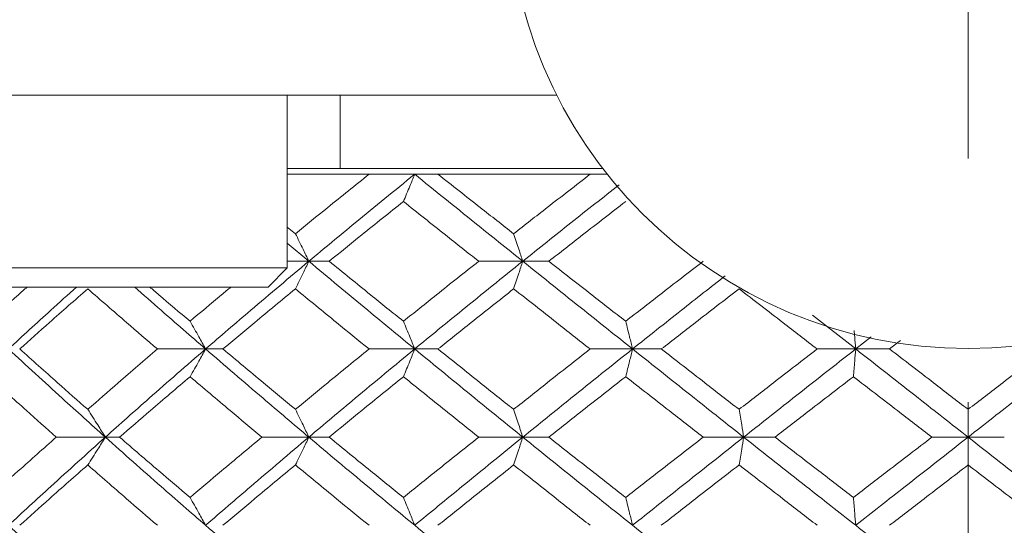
# Model space of a CAD drawing. Header units: inches. Extents: x 1.8 to 28.9, y 1.9 to 20.6.
# Tile 44 of 53: x 27.018 to 27.422, y 9.624 to 9.831. Entities that reach past the tile are written whole.
import ezdxf

# ---------------------------------------------------------------- set-up
doc = ezdxf.new("R2010")
doc.units = ezdxf.units.IN
doc.header["$MEASUREMENT"] = 0
doc.linetypes.add('CENTERX2', pattern=[0.8, 0.5, -0.1, 0.1, -0.1])

msp = doc.modelspace()

# ---------------------------------------------------------------- linework, layer by layer
at = {"color": 7, "linetype": 'CENTERX2', "lineweight": 0}
msp.add_line((27.4068, 8.17434), (27.4068, 13.99569), dxfattribs=at)
at = {"color": 7, "linetype": 'Continuous', "lineweight": 15}
for p, q in [((27.01886, 9.8003), (26.485, 9.8003)), ((27.0291, 9.8003), (27.01886, 9.8003)), ((27.23802, 9.8003), (27.0291, 9.8003)), ((27.12734, 9.72943), (27.12734, 9.8003)), ((27.14911, 9.8003), (27.14911, 9.7703)), ((27.25684, 9.7703), (27.12734, 9.7703)), ((27.16096, 9.76789), (27.12734, 9.76789)), ((27.17967, 9.76789), (27.16096, 9.76789)), ((27.18921, 9.76789), (27.17967, 9.76789)), ((27.2517, 9.76789), (27.18921, 9.76789)), ((27.25872, 9.76789), (27.2517, 9.76789)), ((27.12734, 9.74621), (27.13071, 9.74346)), ((27.12734, 9.73961), (27.13623, 9.73215)), ((27.13623, 9.73215), (27.12734, 9.73215)), ((27.13623, 9.73215), (27.14457, 9.73215)), ((27.22401, 9.73215), (27.20593, 9.73215)), ((27.22401, 9.73215), (27.23471, 9.73215)), ((27.12734, 9.72943), (26.97774, 9.72943)), ((27.11947, 9.72156), (27.12734, 9.72943)), ((27.11947, 9.72156), (26.98561, 9.72156)), ((27.343, 9.70995), (27.36065, 9.69612)), ((27.36705, 9.70112), (27.36065, 9.69612)), ((27.37901, 9.69954), (27.37454, 9.69612)), ((27.09385, 9.69612), (27.07409, 9.69612)), ((27.09385, 9.69612), (27.10097, 9.69612)), ((27.17967, 9.69612), (27.16096, 9.69612)), ((27.17967, 9.69612), (27.18921, 9.69612)), ((27.26907, 9.69612), (27.2517, 9.69612)), ((27.26907, 9.69612), (27.28088, 9.69612)), ((27.36065, 9.69612), (27.34489, 9.69612)), ((27.36065, 9.69612), (27.37454, 9.69612)), ((27.05271, 9.65992), (27.03254, 9.65992)), ((27.05271, 9.65992), (27.05857, 9.65992)), ((27.13623, 9.65992), (27.11695, 9.65992)), ((27.13623, 9.65992), (27.14457, 9.65992)), ((27.22401, 9.65992), (27.20593, 9.65992)), ((27.22401, 9.65992), (27.23471, 9.65992)), ((27.31468, 9.65992), (27.29808, 9.65992)), ((27.31468, 9.65992), (27.32755, 9.65992)), ((27.4068, 9.65992), (27.39195, 9.65992)), ((27.4068, 9.65992), (27.42165, 9.65992))]:
    msp.add_line(p, q, dxfattribs=at)
msp.add_circle((27.4068, 9.8853), 0.18898, dxfattribs=at)
for points, knots in [([(27.16096, 9.76789), (27.15528, 9.76334), (27.14513, 9.75521), (27.13512, 9.74705), (27.13071, 9.74346)], [0, 0, 0, 0, 0.559197, 1, 1, 1, 1]), ([(27.17967, 9.76789), (27.1715, 9.76125), (27.15688, 9.74936), (27.14255, 9.73742), (27.13623, 9.73215)], [0, 0, 0, 0, 0.558883, 1, 1, 1, 1]), ([(27.17504, 9.75667), (27.17548, 9.75772), (27.17637, 9.75983), (27.17792, 9.76356), (27.17902, 9.76627), (27.17967, 9.76789)], [0, 0, 0, 0, 0.2858005, 0.571601, 1, 1, 1, 1]), ([(27.17967, 9.76789), (27.18789, 9.76125), (27.20259, 9.74936), (27.21746, 9.73742), (27.22401, 9.73215)], [0, 0, 0, 0, 0.558883, 1, 1, 1, 1]), ([(27.18921, 9.76789), (27.19498, 9.76334), (27.20531, 9.75521), (27.2157, 9.74705), (27.22028, 9.74346)], [0, 0, 0, 0, 0.559197, 1, 1, 1, 1]), ([(27.2517, 9.76789), (27.24582, 9.76334), (27.2353, 9.75521), (27.22488, 9.74705), (27.22028, 9.74346)], [0, 0, 0, 0, 0.559197, 1, 1, 1, 1]), ([(27.26357, 9.76355), (27.25696, 9.75835), (27.24369, 9.74791), (27.23059, 9.73742), (27.22401, 9.73215)], [0, 0, 0, 0, 0.4978072, 1, 1, 1, 1]), ([(27.17504, 9.75667), (27.16932, 9.7521), (27.1591, 9.74395), (27.14902, 9.73576), (27.14457, 9.73215)], [0, 0, 0, 0, 0.559287, 1, 1, 1, 1]), ([(27.17504, 9.75667), (27.18078, 9.7521), (27.19104, 9.74395), (27.20138, 9.73576), (27.20593, 9.73215)], [0, 0, 0, 0, 0.559287, 1, 1, 1, 1]), ([(27.26626, 9.75667), (27.26036, 9.7521), (27.24979, 9.74395), (27.23932, 9.73576), (27.23471, 9.73215)], [0, 0, 0, 0, 0.559287, 1, 1, 1, 1]), ([(27.13071, 9.74346), (27.13124, 9.7424), (27.1323, 9.74029), (27.13414, 9.73653), (27.13544, 9.7338), (27.13623, 9.73215)], [0, 0, 0, 0, 0.285062, 0.570124, 1, 1, 1, 1]), ([(27.22028, 9.74346), (27.22064, 9.7424), (27.22136, 9.74029), (27.2226, 9.73653), (27.22348, 9.7338), (27.22401, 9.73215)], [0, 0, 0, 0, 0.285062, 0.570124, 1, 1, 1, 1]), ([(27.13623, 9.73215), (27.12824, 9.72545), (27.11397, 9.71345), (27.10001, 9.70142), (27.09385, 9.69612)], [0, 0, 0, 0, 0.55931, 1, 1, 1, 1]), ([(27.13071, 9.72082), (27.13124, 9.72188), (27.13229, 9.724), (27.13414, 9.72777), (27.13544, 9.73051), (27.13623, 9.73215)], [0, 0, 0, 0, 0.284788, 0.569576, 1, 1, 1, 1]), ([(27.13623, 9.73215), (27.14427, 9.72545), (27.15865, 9.71345), (27.17324, 9.70142), (27.17967, 9.69612)], [0, 0, 0, 0, 0.5593096, 1, 1, 1, 1]), ([(27.14457, 9.73215), (27.15023, 9.72756), (27.16033, 9.71935), (27.17054, 9.71113), (27.17504, 9.7075)], [0, 0, 0, 0, 0.559485, 1, 1, 1, 1]), ([(27.20593, 9.73215), (27.20014, 9.72756), (27.18979, 9.71935), (27.17955, 9.71113), (27.17504, 9.7075)], [0, 0, 0, 0, 0.559485, 1, 1, 1, 1]), ([(27.22401, 9.73215), (27.21568, 9.72545), (27.20079, 9.71345), (27.18613, 9.70142), (27.17967, 9.69612)], [0, 0, 0, 0, 0.55931, 1, 1, 1, 1]), ([(27.22028, 9.72082), (27.22064, 9.72188), (27.22135, 9.724), (27.2226, 9.72777), (27.22348, 9.73051), (27.22401, 9.73215)], [0, 0, 0, 0, 0.284788, 0.569576, 1, 1, 1, 1]), ([(27.22401, 9.73215), (27.23238, 9.72545), (27.24734, 9.71345), (27.26243, 9.70142), (27.26907, 9.69612)], [0, 0, 0, 0, 0.5593096, 1, 1, 1, 1]), ([(27.23471, 9.73215), (27.24058, 9.72756), (27.25107, 9.71935), (27.26162, 9.71113), (27.26626, 9.7075)], [0, 0, 0, 0, 0.5594855, 1, 1, 1, 1]), ([(27.29808, 9.73215), (27.29213, 9.72756), (27.28149, 9.71935), (27.27092, 9.71113), (27.26626, 9.7075)], [0, 0, 0, 0, 0.559485, 1, 1, 1, 1]), ([(27.30713, 9.72621), (27.30111, 9.72148), (27.28837, 9.71147), (27.27574, 9.70142), (27.26907, 9.69612)], [0, 0, 0, 0, 0.47218, 1, 1, 1, 1]), ([(27.02059, 9.72156), (27.01939, 9.7205), (27.01411, 9.71582), (27.00893, 9.71113), (27.00493, 9.7075)], [0, 0, 0, 0, 0.22712, 1, 1, 1, 1]), ([(27.04091, 9.72156), (27.03736, 9.71838), (27.02789, 9.70991), (27.0187, 9.70142), (27.01297, 9.69612)], [0, 0, 0, 0, 0.375567, 1, 1, 1, 1]), ([(27.04548, 9.72082), (27.04022, 9.71622), (27.03082, 9.70799), (27.02161, 9.69975), (27.01755, 9.69612)], [0, 0, 0, 0, 0.559577, 1, 1, 1, 1]), ([(27.04548, 9.72082), (27.05078, 9.71622), (27.06024, 9.70799), (27.06986, 9.69975), (27.07409, 9.69612)], [0, 0, 0, 0, 0.559577, 1, 1, 1, 1]), ([(27.06474, 9.72156), (27.06834, 9.71838), (27.07793, 9.70991), (27.08773, 9.70142), (27.09385, 9.69612)], [0, 0, 0, 0, 0.375567, 1, 1, 1, 1]), ([(27.07094, 9.72156), (27.07218, 9.7205), (27.07764, 9.71582), (27.08318, 9.71113), (27.08747, 9.7075)], [0, 0, 0, 0, 0.22712, 1, 1, 1, 1]), ([(27.10421, 9.72156), (27.10293, 9.7205), (27.0973, 9.71582), (27.09175, 9.71113), (27.08747, 9.7075)], [0, 0, 0, 0, 0.22712, 1, 1, 1, 1]), ([(27.13071, 9.72082), (27.12512, 9.71622), (27.11514, 9.70799), (27.1053, 9.69975), (27.10097, 9.69612)], [0, 0, 0, 0, 0.559577, 1, 1, 1, 1]), ([(27.13071, 9.72082), (27.13632, 9.71622), (27.14635, 9.70799), (27.15649, 9.69975), (27.16096, 9.69612)], [0, 0, 0, 0, 0.559577, 1, 1, 1, 1]), ([(27.22028, 9.72082), (27.21446, 9.71622), (27.20405, 9.70799), (27.19375, 9.69975), (27.18921, 9.69612)], [0, 0, 0, 0, 0.559577, 1, 1, 1, 1]), ([(27.22028, 9.72082), (27.22613, 9.71622), (27.23657, 9.70799), (27.24707, 9.69975), (27.2517, 9.69612)], [0, 0, 0, 0, 0.559577, 1, 1, 1, 1]), ([(27.3128, 9.72082), (27.30683, 9.71622), (27.29616, 9.70799), (27.28555, 9.69975), (27.28088, 9.69612)], [0, 0, 0, 0, 0.559577, 1, 1, 1, 1]), ([(27.3128, 9.72082), (27.31878, 9.71622), (27.32947, 9.70799), (27.34018, 9.69975), (27.34489, 9.69612)], [0, 0, 0, 0, 0.559577, 1, 1, 1, 1]), ([(27.08747, 9.7075), (27.08808, 9.70644), (27.0893, 9.70432), (27.09143, 9.70053), (27.09294, 9.69778), (27.09385, 9.69612)], [0, 0, 0, 0, 0.28433, 0.56866, 1, 1, 1, 1]), ([(27.17504, 9.7075), (27.17548, 9.70644), (27.17637, 9.70432), (27.17792, 9.70053), (27.17901, 9.69778), (27.17967, 9.69612)], [0, 0, 0, 0, 0.28433, 0.56866, 1, 1, 1, 1]), ([(27.26626, 9.7075), (27.26653, 9.70644), (27.26707, 9.70432), (27.26801, 9.70053), (27.26867, 9.69778), (27.26907, 9.69612)], [0, 0, 0, 0, 0.28433, 0.56866, 1, 1, 1, 1]), ([(27.36003, 9.7037), (27.3601, 9.70283), (27.36031, 9.70033), (27.36051, 9.69778), (27.36065, 9.69612)], [0, 0, 0, 0, 0.348563, 1, 1, 1, 1]), ([(27.01297, 9.69612), (27.02029, 9.68937), (27.03336, 9.67731), (27.0468, 9.66523), (27.05271, 9.65992)], [0, 0, 0, 0, 0.559738, 1, 1, 1, 1]), ([(27.01755, 9.69612), (27.02272, 9.6915), (27.03195, 9.68324), (27.04135, 9.67498), (27.04548, 9.67134)], [0, 0, 0, 0, 0.559775, 1, 1, 1, 1]), ([(27.07409, 9.69612), (27.06871, 9.6915), (27.05909, 9.68324), (27.04964, 9.67498), (27.04548, 9.67134)], [0, 0, 0, 0, 0.559775, 1, 1, 1, 1]), ([(27.09385, 9.69612), (27.08608, 9.68937), (27.07221, 9.67731), (27.05867, 9.66523), (27.05271, 9.65992)], [0, 0, 0, 0, 0.5597377, 1, 1, 1, 1]), ([(27.08747, 9.68472), (27.08808, 9.68578), (27.0893, 9.68791), (27.09143, 9.6917), (27.09294, 9.69445), (27.09385, 9.69612)], [0, 0, 0, 0, 0.284185, 0.56837, 1, 1, 1, 1]), ([(27.09385, 9.69612), (27.10168, 9.68937), (27.11568, 9.67731), (27.12995, 9.66523), (27.13623, 9.65992)], [0, 0, 0, 0, 0.559738, 1, 1, 1, 1]), ([(27.10097, 9.69612), (27.10648, 9.6915), (27.11633, 9.68324), (27.12631, 9.67498), (27.13071, 9.67134)], [0, 0, 0, 0, 0.559775, 1, 1, 1, 1]), ([(27.16096, 9.69612), (27.15528, 9.6915), (27.14513, 9.68324), (27.13512, 9.67498), (27.13071, 9.67134)], [0, 0, 0, 0, 0.559775, 1, 1, 1, 1]), ([(27.17967, 9.69612), (27.1715, 9.68937), (27.15689, 9.67731), (27.14255, 9.66523), (27.13623, 9.65992)], [0, 0, 0, 0, 0.559738, 1, 1, 1, 1]), ([(27.17504, 9.68472), (27.17548, 9.68578), (27.17637, 9.68791), (27.17791, 9.6917), (27.17901, 9.69445), (27.17967, 9.69612)], [0, 0, 0, 0, 0.284185, 0.56837, 1, 1, 1, 1]), ([(27.17967, 9.69612), (27.18789, 9.68937), (27.20258, 9.67731), (27.21746, 9.66523), (27.22401, 9.65992)], [0, 0, 0, 0, 0.559738, 1, 1, 1, 1]), ([(27.18921, 9.69612), (27.19498, 9.6915), (27.2053, 9.68324), (27.2157, 9.67498), (27.22028, 9.67134)], [0, 0, 0, 0, 0.559775, 1, 1, 1, 1]), ([(27.2517, 9.69612), (27.24582, 9.6915), (27.2353, 9.68324), (27.22487, 9.67498), (27.22028, 9.67134)], [0, 0, 0, 0, 0.559775, 1, 1, 1, 1]), ([(27.26907, 9.69612), (27.26062, 9.68937), (27.24552, 9.67731), (27.23059, 9.66523), (27.22401, 9.65992)], [0, 0, 0, 0, 0.559738, 1, 1, 1, 1]), ([(27.26626, 9.68472), (27.26653, 9.68578), (27.26707, 9.68791), (27.26801, 9.6917), (27.26867, 9.69445), (27.26907, 9.69612)], [0, 0, 0, 0, 0.284185, 0.56837, 1, 1, 1, 1]), ([(27.26907, 9.69612), (27.27756, 9.68937), (27.29271, 9.67731), (27.30796, 9.66523), (27.31468, 9.65992)], [0, 0, 0, 0, 0.559738, 1, 1, 1, 1]), ([(27.28088, 9.69612), (27.28683, 9.6915), (27.29744, 9.68324), (27.30811, 9.67498), (27.3128, 9.67134)], [0, 0, 0, 0, 0.559775, 1, 1, 1, 1]), ([(27.34489, 9.69612), (27.33889, 9.6915), (27.32818, 9.68324), (27.3175, 9.67498), (27.3128, 9.67134)], [0, 0, 0, 0, 0.559775, 1, 1, 1, 1]), ([(27.36065, 9.69612), (27.35205, 9.68937), (27.33669, 9.67731), (27.32141, 9.66523), (27.31468, 9.65992)], [0, 0, 0, 0, 0.559738, 1, 1, 1, 1]), ([(27.35971, 9.68472), (27.3598, 9.68578), (27.35998, 9.68791), (27.36029, 9.6917), (27.36051, 9.69445), (27.36065, 9.69612)], [0, 0, 0, 0, 0.2841848, 0.5683696, 1, 1, 1, 1]), ([(27.36065, 9.69612), (27.36926, 9.68937), (27.38464, 9.67731), (27.40002, 9.66523), (27.4068, 9.65992)], [0, 0, 0, 0, 0.559738, 1, 1, 1, 1]), ([(27.37454, 9.69612), (27.38056, 9.6915), (27.39131, 9.68324), (27.40207, 9.67498), (27.4068, 9.67134)], [0, 0, 0, 0, 0.559775, 1, 1, 1, 1]), ([(27.45295, 9.69612), (27.44434, 9.68937), (27.42896, 9.67731), (27.41358, 9.66523), (27.4068, 9.65992)], [0, 0, 0, 0, 0.559738, 1, 1, 1, 1]), ([(27.43906, 9.69612), (27.43304, 9.6915), (27.42229, 9.68324), (27.41153, 9.67498), (27.4068, 9.67134)], [0, 0, 0, 0, 0.559775, 1, 1, 1, 1]), ([(27.00493, 9.68472), (27.01004, 9.68009), (27.01915, 9.67183), (27.02845, 9.66356), (27.03254, 9.65992)], [0, 0, 0, 0, 0.559867, 1, 1, 1, 1]), ([(27.08747, 9.68472), (27.08203, 9.68009), (27.07232, 9.67183), (27.06277, 9.66356), (27.05857, 9.65992)], [0, 0, 0, 0, 0.559867, 1, 1, 1, 1]), ([(27.08747, 9.68472), (27.09293, 9.68009), (27.10269, 9.67183), (27.11259, 9.66356), (27.11695, 9.65992)], [0, 0, 0, 0, 0.559867, 1, 1, 1, 1]), ([(27.17504, 9.68472), (27.16932, 9.68009), (27.15911, 9.67183), (27.14901, 9.66356), (27.14457, 9.65992)], [0, 0, 0, 0, 0.559867, 1, 1, 1, 1]), ([(27.17504, 9.68472), (27.18078, 9.68009), (27.19103, 9.67183), (27.20138, 9.66356), (27.20593, 9.65992)], [0, 0, 0, 0, 0.559867, 1, 1, 1, 1]), ([(27.26626, 9.68472), (27.26035, 9.68009), (27.2498, 9.67183), (27.23932, 9.66356), (27.23471, 9.65992)], [0, 0, 0, 0, 0.559867, 1, 1, 1, 1]), ([(27.26626, 9.68472), (27.27219, 9.68009), (27.28277, 9.67183), (27.2934, 9.66356), (27.29808, 9.65992)], [0, 0, 0, 0, 0.559867, 1, 1, 1, 1]), ([(27.35971, 9.68472), (27.3537, 9.68009), (27.34296, 9.67183), (27.33226, 9.66356), (27.32755, 9.65992)], [0, 0, 0, 0, 0.559867, 1, 1, 1, 1]), ([(27.35971, 9.68472), (27.36572, 9.68009), (27.37646, 9.67183), (27.38721, 9.66356), (27.39195, 9.65992)], [0, 0, 0, 0, 0.559867, 1, 1, 1, 1]), ([(27.04548, 9.67134), (27.04618, 9.67027), (27.04756, 9.66815), (27.04997, 9.66435), (27.05168, 9.66159), (27.05271, 9.65992)], [0, 0, 0, 0, 0.284008, 0.568017, 1, 1, 1, 1]), ([(27.13071, 9.67134), (27.13123, 9.67027), (27.13229, 9.66815), (27.13413, 9.66435), (27.13544, 9.66159), (27.13623, 9.65992)], [0, 0, 0, 0, 0.284008, 0.568017, 1, 1, 1, 1]), ([(27.22028, 9.67134), (27.22064, 9.67027), (27.22135, 9.66815), (27.2226, 9.66435), (27.22348, 9.66159), (27.22401, 9.65992)], [0, 0, 0, 0, 0.284008, 0.568017, 1, 1, 1, 1]), ([(27.3128, 9.67134), (27.31298, 9.67027), (27.31334, 9.66815), (27.31397, 9.66435), (27.31441, 9.66159), (27.31468, 9.65992)], [0, 0, 0, 0, 0.2840084, 0.5680169, 1, 1, 1, 1]), ([(27.4068, 9.67134), (27.4068, 9.67027), (27.4068, 9.66815), (27.4068, 9.66435), (27.4068, 9.66159), (27.4068, 9.65992)], [0, 0, 0, 0, 0.2840084, 0.5680169, 1, 1, 1, 1]), ([(27.03254, 9.65992), (27.02734, 9.65529), (27.01805, 9.64702), (27.00894, 9.63875), (27.00493, 9.63511)], [0, 0, 0, 0, 0.560066, 1, 1, 1, 1]), ([(27.05271, 9.65992), (27.04519, 9.65315), (27.03177, 9.64108), (27.01871, 9.62901), (27.01297, 9.6237)], [0, 0, 0, 0, 0.560166, 1, 1, 1, 1]), ([(27.04548, 9.6485), (27.04618, 9.64956), (27.04756, 9.65169), (27.04997, 9.65549), (27.05168, 9.65825), (27.05271, 9.65992)], [0, 0, 0, 0, 0.2839923, 0.5679846, 1, 1, 1, 1]), ([(27.05271, 9.65992), (27.0603, 9.65315), (27.07386, 9.64108), (27.08774, 9.62901), (27.09385, 9.6237)], [0, 0, 0, 0, 0.560166, 1, 1, 1, 1]), ([(27.05857, 9.65992), (27.06392, 9.65529), (27.07348, 9.64702), (27.08319, 9.63875), (27.08747, 9.63511)], [0, 0, 0, 0, 0.560066, 1, 1, 1, 1]), ([(27.11695, 9.65992), (27.11141, 9.65529), (27.10151, 9.64702), (27.09176, 9.63875), (27.08747, 9.63511)], [0, 0, 0, 0, 0.560066, 1, 1, 1, 1]), ([(27.13623, 9.65992), (27.12824, 9.65315), (27.11398, 9.64108), (27.1, 9.62901), (27.09385, 9.6237)], [0, 0, 0, 0, 0.560166, 1, 1, 1, 1]), ([(27.13071, 9.6485), (27.13123, 9.64956), (27.13229, 9.65169), (27.13413, 9.65549), (27.13544, 9.65825), (27.13623, 9.65992)], [0, 0, 0, 0, 0.283992, 0.567985, 1, 1, 1, 1]), ([(27.13623, 9.65992), (27.14427, 9.65315), (27.15863, 9.64108), (27.17325, 9.62901), (27.17967, 9.6237)], [0, 0, 0, 0, 0.560166, 1, 1, 1, 1]), ([(27.14457, 9.65992), (27.15023, 9.65529), (27.16033, 9.64702), (27.17054, 9.63875), (27.17504, 9.63511)], [0, 0, 0, 0, 0.560066, 1, 1, 1, 1]), ([(27.20593, 9.65992), (27.20014, 9.65529), (27.18979, 9.64702), (27.17955, 9.63875), (27.17504, 9.63511)], [0, 0, 0, 0, 0.560066, 1, 1, 1, 1]), ([(27.22401, 9.65992), (27.21568, 9.65315), (27.20081, 9.64108), (27.18613, 9.62901), (27.17967, 9.6237)], [0, 0, 0, 0, 0.560166, 1, 1, 1, 1]), ([(27.22028, 9.6485), (27.22064, 9.64956), (27.22135, 9.65169), (27.2226, 9.65549), (27.22348, 9.65825), (27.22401, 9.65992)], [0, 0, 0, 0, 0.283992, 0.567985, 1, 1, 1, 1]), ([(27.22401, 9.65992), (27.23238, 9.65315), (27.24733, 9.64108), (27.26243, 9.62901), (27.26907, 9.6237)], [0, 0, 0, 0, 0.560166, 1, 1, 1, 1]), ([(27.23471, 9.65992), (27.24058, 9.65529), (27.25106, 9.64702), (27.26162, 9.63875), (27.26626, 9.63511)], [0, 0, 0, 0, 0.560066, 1, 1, 1, 1]), ([(27.29808, 9.65992), (27.29213, 9.65529), (27.28149, 9.64702), (27.27092, 9.63875), (27.26626, 9.63511)], [0, 0, 0, 0, 0.560066, 1, 1, 1, 1]), ([(27.31468, 9.65992), (27.30614, 9.65315), (27.29088, 9.64108), (27.27574, 9.62901), (27.26907, 9.6237)], [0, 0, 0, 0, 0.5601662, 1, 1, 1, 1]), ([(27.3128, 9.6485), (27.31298, 9.64956), (27.31334, 9.65169), (27.31397, 9.65549), (27.31441, 9.65825), (27.31468, 9.65992)], [0, 0, 0, 0, 0.283992, 0.567985, 1, 1, 1, 1]), ([(27.31468, 9.65992), (27.32324, 9.65315), (27.33853, 9.64108), (27.35389, 9.62901), (27.36065, 9.6237)], [0, 0, 0, 0, 0.5601662, 1, 1, 1, 1]), ([(27.32755, 9.65992), (27.33355, 9.65529), (27.34425, 9.64702), (27.35499, 9.63875), (27.35971, 9.63511)], [0, 0, 0, 0, 0.560066, 1, 1, 1, 1]), ([(27.39195, 9.65992), (27.38592, 9.65529), (27.37517, 9.64702), (27.36443, 9.63875), (27.35971, 9.63511)], [0, 0, 0, 0, 0.560066, 1, 1, 1, 1]), ([(27.4068, 9.65992), (27.39818, 9.65315), (27.38279, 9.64108), (27.36741, 9.62901), (27.36065, 9.6237)], [0, 0, 0, 0, 0.560166, 1, 1, 1, 1]), ([(27.4068, 9.6485), (27.4068, 9.64956), (27.4068, 9.65169), (27.4068, 9.65549), (27.4068, 9.65825), (27.4068, 9.65992)], [0, 0, 0, 0, 0.283992, 0.567985, 1, 1, 1, 1]), ([(27.4068, 9.65992), (27.41542, 9.65315), (27.43081, 9.64108), (27.44619, 9.62901), (27.45295, 9.6237)], [0, 0, 0, 0, 0.560166, 1, 1, 1, 1]), ([(27.04548, 9.6485), (27.04022, 9.64387), (27.03083, 9.6356), (27.02161, 9.62734), (27.01755, 9.6237)], [0, 0, 0, 0, 0.560157, 1, 1, 1, 1]), ([(27.04548, 9.6485), (27.05078, 9.64387), (27.06024, 9.6356), (27.06986, 9.62734), (27.07409, 9.6237)], [0, 0, 0, 0, 0.560157, 1, 1, 1, 1]), ([(27.13071, 9.6485), (27.12512, 9.64387), (27.11514, 9.6356), (27.1053, 9.62734), (27.10097, 9.6237)], [0, 0, 0, 0, 0.560157, 1, 1, 1, 1]), ([(27.13071, 9.6485), (27.13632, 9.64387), (27.14635, 9.6356), (27.15649, 9.62734), (27.16096, 9.6237)], [0, 0, 0, 0, 0.560157, 1, 1, 1, 1]), ([(27.22028, 9.6485), (27.21446, 9.64387), (27.20406, 9.6356), (27.19374, 9.62734), (27.18921, 9.6237)], [0, 0, 0, 0, 0.560157, 1, 1, 1, 1]), ([(27.22028, 9.6485), (27.22613, 9.64387), (27.23656, 9.6356), (27.24708, 9.62734), (27.2517, 9.6237)], [0, 0, 0, 0, 0.560157, 1, 1, 1, 1]), ([(27.3128, 9.6485), (27.30683, 9.64387), (27.29617, 9.6356), (27.28555, 9.62734), (27.28088, 9.6237)], [0, 0, 0, 0, 0.560157, 1, 1, 1, 1]), ([(27.3128, 9.6485), (27.31878, 9.64387), (27.32946, 9.6356), (27.34018, 9.62734), (27.34489, 9.6237)], [0, 0, 0, 0, 0.560157, 1, 1, 1, 1]), ([(27.4068, 9.6485), (27.40078, 9.64387), (27.39002, 9.6356), (27.37927, 9.62734), (27.37454, 9.6237)], [0, 0, 0, 0, 0.560157, 1, 1, 1, 1]), ([(27.4068, 9.6485), (27.41282, 9.64387), (27.42358, 9.6356), (27.43433, 9.62734), (27.43906, 9.6237)], [0, 0, 0, 0, 0.560157, 1, 1, 1, 1]), ([(27.08747, 9.63511), (27.08808, 9.63405), (27.0893, 9.63192), (27.09143, 9.62813), (27.09294, 9.62537), (27.09385, 9.6237)], [0, 0, 0, 0, 0.2840981, 0.5681962, 1, 1, 1, 1]), ([(27.17504, 9.63511), (27.17548, 9.63405), (27.17637, 9.63192), (27.17791, 9.62813), (27.17901, 9.62537), (27.17967, 9.6237)], [0, 0, 0, 0, 0.2840981, 0.5681962, 1, 1, 1, 1]), ([(27.26626, 9.63511), (27.26653, 9.63405), (27.26707, 9.63192), (27.26801, 9.62813), (27.26867, 9.62537), (27.26907, 9.6237)], [0, 0, 0, 0, 0.284098, 0.568196, 1, 1, 1, 1]), ([(27.35971, 9.63511), (27.3598, 9.63405), (27.35998, 9.63192), (27.36029, 9.62813), (27.36051, 9.62537), (27.36065, 9.6237)], [0, 0, 0, 0, 0.284098, 0.568196, 1, 1, 1, 1]), ([(27.01297, 9.6237), (27.02029, 9.61695), (27.03335, 9.6049), (27.0468, 9.59289), (27.05271, 9.58761)], [0, 0, 0, 0, 0.560594, 1, 1, 1, 1]), ([(27.09385, 9.6237), (27.10169, 9.61695), (27.11566, 9.6049), (27.12995, 9.59289), (27.13623, 9.58761)], [0, 0, 0, 0, 0.5605943, 1, 1, 1, 1]), ([(27.17967, 9.6237), (27.1879, 9.61695), (27.20257, 9.6049), (27.21747, 9.59289), (27.22401, 9.58761)], [0, 0, 0, 0, 0.560594, 1, 1, 1, 1]), ([(27.26907, 9.6237), (27.27756, 9.61695), (27.2927, 9.6049), (27.30797, 9.59289), (27.31468, 9.58761)], [0, 0, 0, 0, 0.560594, 1, 1, 1, 1]), ([(27.36065, 9.6237), (27.36926, 9.61695), (27.38462, 9.6049), (27.40003, 9.59289), (27.4068, 9.58761)], [0, 0, 0, 0, 0.560594, 1, 1, 1, 1])]:
    msp.add_open_spline(points, degree=3, knots=knots, dxfattribs=at)

doc.saveas('drawing.dxf')
